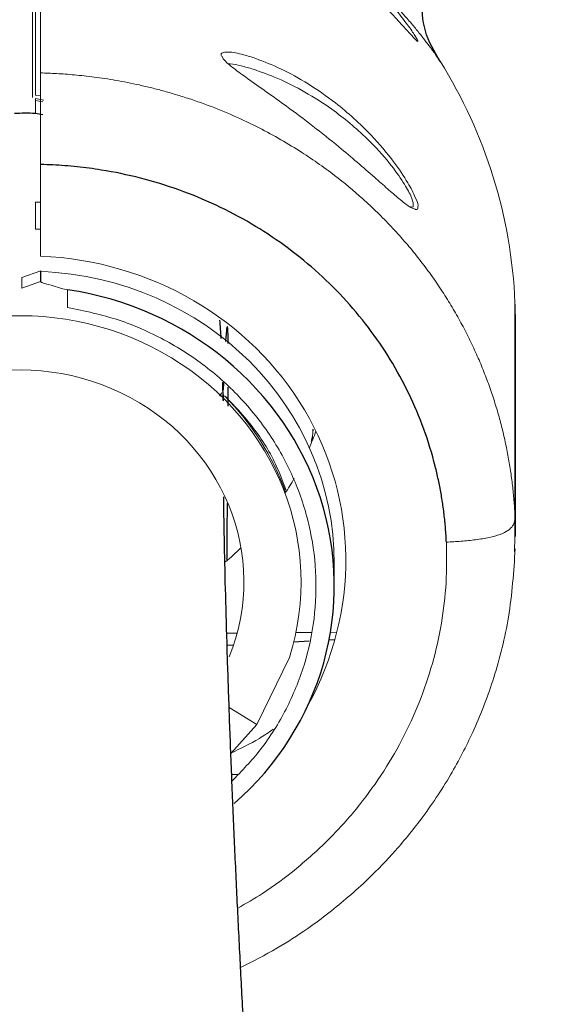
# Model space of a CAD drawing. Header units: millimetres. Extents: x 6 to 425, y 6 to 273.
# Tile 58 of 103: x 240.61 to 242.08, y 173.22 to 175.94. Entities that reach past the tile are written whole.
import ezdxf

# ---------------------------------------------------------------- set-up
doc = ezdxf.new("R2010")
doc.units = ezdxf.units.MM

msp = doc.modelspace()

# ---------------------------------------------------------------- linework, layer by layer
at = {"color": 144, "linetype": 'Continuous', "lineweight": 18}
for p, q in [((240.6454, 175.7338), (240.6454, 176.0474)), ((240.6537, 175.9716), (240.6537, 175.7352)), ((240.6454, 175.7281), (240.6454, 175.7338)), ((240.6767, 175.7215), (240.6534, 175.7254)), ((240.6534, 175.7254), (240.6534, 175.7198)), ((240.6537, 175.7352), (240.6678, 175.7333)), ((240.6534, 175.7198), (240.6738, 175.717)), ((240.6537, 175.7198), (240.6537, 175.684)), ((240.6678, 175.2904), (240.6678, 175.5433)), ((240.6678, 175.4392), (240.6537, 175.4392)), ((240.6537, 175.4392), (240.6537, 175.3644)), ((240.6537, 175.3644), (240.6678, 175.3647)), ((240.6682, 175.2499), (240.6163, 175.2309)), ((240.6163, 175.2309), (240.6163, 175.2023)), ((240.6163, 175.2023), (240.6678, 175.2201)), ((240.7424, 175.1975), (240.7424, 175.1487)), ((241.9775, 174.5709), (241.9775, 175.1623)), ((241.9787, 174.5156), (241.9787, 175.1041)), ((241.4198, 174.8121), (241.4173, 174.7832)), ((241.9775, 174.5709), (241.9769, 174.5144)), ((241.9769, 174.5144), (241.9765, 174.4746)), ((241.9765, 174.4738), (241.9769, 174.5144)), ((241.4855, 174.2513), (241.4681, 174.2512)), ((241.2103, 174.2493), (241.1816, 174.2491)), ((241.4144, 174.2508), (241.3727, 174.2505)), ((241.2651, 173.9967), (241.3548, 174.1819)), ((241.1883, 174.0434), (241.2651, 173.9967)), ((241.2651, 173.9967), (241.1931, 173.9163))]:
    msp.add_line(p, q, dxfattribs=at)
at = {"color": 7, "linetype": 'Continuous', "lineweight": 25}
for p, q in [((240.6678, 175.2484), (240.6678, 175.2201)), ((241.1716, 174.8923), (241.1705, 174.9421)), ((241.1724, 174.9405), (241.1719, 174.9202)), ((241.1728, 174.8909), (241.173, 174.9085)), ((241.4787, 174.3795), (241.4787, 174.4407)), ((241.4092, 174.2267), (241.3667, 174.2244)), ((241.4799, 174.2304), (241.4642, 174.2295)), ((241.2002, 174.2157), (241.1826, 174.2148)), ((241.2121, 173.8581), (241.1954, 173.8572))]:
    msp.add_line(p, q, dxfattribs=at)
at = {"color": 144, "linetype": 'Continuous', "lineweight": 18}
for centre, radius, start, end in [((240.612, 175.1041), 1.3667, 2.4385, 32.0053), ((240.612, 175.1041), 1.3667, 0, 2.4385), ((240.6119, 175.1041), 0.8685, 336.7375, 339.9864), ((240.6119, 175.1041), 0.8685, 327.3029, 330.5253), ((240.6119, 175.1041), 0.8685, 310.6934, 314.5115)]:
    msp.add_arc(centre, radius, start, end, dxfattribs=at)
for centre, major_axis, ratio, start_param, end_param in [((240.6103, 174.4363), (0.8894, 0.1456), 0.947378, 5.640628, 7.636211), ((240.612, 174.4259), (0.8557, 0.1452), 0.947185, 6.123862, 7.630267), ((240.612, 174.4069), (0.7109, -0.6075), 0.815887, 2.048325, 2.102127), ((240.612, 174.3932), (0.7747, -0.0214), 0.945245, 6.019875, 8.602962), ((240.6119, 174.3929), (0.6167, -0.017), 0.945245, 5.94538, 8.881736), ((240.612, 174.4018), (0.7739, -0.0431), 0.949629, 0.385061, 0.810402)]:
    msp.add_ellipse(centre, major_axis=major_axis, ratio=ratio, start_param=start_param, end_param=end_param, dxfattribs=at)
at = {"color": 7, "linetype": 'Continuous', "lineweight": 25}
msp.add_ellipse((240.612, 174.3843), major_axis=(0.8655, -0.0482), ratio=0.949629, start_param=5.514412, end_param=7.75584, dxfattribs=at)
at = {"color": 144, "linetype": 'Continuous', "lineweight": 18}
for points, knots in [([(240.6678, 176.402), (240.6678, 176.3533), (240.6678, 176.2781), (240.6678, 176.0758), (240.6678, 175.9487), (240.6678, 175.7964)], [0, 0, 0, 0, 0.5, 0.5, 1, 1, 1, 1]), ([(241.5746, 176.0524), (241.5895, 176.0374), (241.6036, 176.0225), (241.6235, 176.0002), (241.63, 175.9928), (241.6424, 175.9782), (241.6485, 175.9709), (241.6598, 175.9569), (241.6651, 175.9501), (241.675, 175.9372), (241.6796, 175.9309), (241.6922, 175.9136), (241.6986, 175.9039), (241.7042, 175.895), (241.7052, 175.8933), (241.7068, 175.8904), (241.7075, 175.8892), (241.7091, 175.8859), (241.7096, 175.8845), (241.7094, 175.8833), (241.7087, 175.8835), (241.7062, 175.8853), (241.7044, 175.887), (241.6996, 175.8919), (241.6966, 175.895), (241.6898, 175.9024), (241.6859, 175.9067), (241.6728, 175.9212), (241.6626, 175.9326), (241.6452, 175.9514), (241.6391, 175.958), (241.6265, 175.9713), (241.6199, 175.9781), (241.6065, 175.9919), (241.5995, 175.9989), (241.5851, 176.0132), (241.5778, 176.0204), (241.5554, 176.0418), (241.5401, 176.0559), (241.5165, 176.0769), (241.5085, 176.0839), (241.4923, 176.0977), (241.4841, 176.1046), (241.443, 176.1384), (241.4097, 176.1636), (241.3593, 176.199), (241.3423, 176.2104), (241.3087, 176.2323), (241.2921, 176.2426), (241.2757, 176.2525)], [0, 0, 0, 0, 0.0625, 0.0625, 0.09375, 0.09375, 0.125, 0.125, 0.15625, 0.15625, 0.1875, 0.1875, 0.25, 0.25, 0.265625, 0.265625, 0.28125, 0.28125, 0.3125, 0.3125, 0.34375, 0.34375, 0.375, 0.375, 0.40625, 0.40625, 0.4375, 0.4375, 0.5, 0.5, 0.53125, 0.53125, 0.5625, 0.5625, 0.59375, 0.59375, 0.625, 0.625, 0.6875, 0.6875, 0.71875, 0.71875, 0.75, 0.75, 0.875, 0.875, 0.9375, 0.9375, 1, 1, 1, 1]), ([(241.7709, 175.8285), (241.77, 175.8299), (241.768, 175.8329), (241.754, 175.853), (241.7376, 175.8753), (241.7219, 175.8958), (241.7028, 175.9196), (241.6745, 175.9528), (241.6343, 175.9969), (241.5947, 176.0337), (241.5746, 176.0524)], [0, 0, 0, 0, 0.156622, 0.319964, 0.404457, 0.491297, 0.580822, 0.673337, 0.834276, 1, 1, 1, 1]), ([(241.1686, 175.8415), (241.1678, 175.8426), (241.1644, 175.8477), (241.1691, 175.853), (241.1885, 175.8554), (241.2226, 175.8491), (241.2505, 175.84), (241.2619, 175.8363)], [0, 0, 0, 0, 0.046597, 0.214959, 0.421233, 0.7642, 1, 1, 1, 1]), ([(241.7006, 175.4205), (241.696, 175.4221), (241.6859, 175.4258), (241.659, 175.4474), (241.6261, 175.4758), (241.5874, 175.5101), (241.5423, 175.5494), (241.4855, 175.5974), (241.4198, 175.6497), (241.3525, 175.7004), (241.2915, 175.7439), (241.2419, 175.7788), (241.201, 175.8087), (241.1746, 175.8301), (241.17, 175.8389), (241.1686, 175.8415)], [0, 0, 0, 0, 0.062959, 0.13877, 0.206752, 0.274872, 0.357454, 0.440155, 0.552402, 0.66473, 0.750275, 0.835679, 0.903116, 0.970939, 1, 1, 1, 1]), ([(241.2619, 175.8363), (241.2846, 175.8275), (241.3319, 175.8091), (241.4066, 175.7675), (241.4746, 175.7205), (241.5328, 175.6717), (241.5887, 175.6172), (241.6412, 175.5551), (241.6823, 175.4937), (241.7036, 175.4515), (241.7119, 175.4291), (241.7095, 175.4265), (241.7094, 175.4264)], [0, 0, 0, 0, 0.121951, 0.254589, 0.387154, 0.480161, 0.573049, 0.710106, 0.817462, 0.90814, 0.99889, 1, 1, 1, 1]), ([(241.2548, 175.8067), (241.2435, 175.81), (241.221, 175.8166), (241.1982, 175.8211), (241.1881, 175.8217), (241.1867, 175.8218)], [0, 0, 0, 0, 0.458823, 0.921746, 1, 1, 1, 1]), ([(241.69, 175.4265), (241.6902, 175.4265), (241.6962, 175.4238), (241.6983, 175.4319), (241.6922, 175.4547), (241.6694, 175.4957), (241.6292, 175.5515), (241.5629, 175.6242), (241.4818, 175.6915), (241.3976, 175.745), (241.3239, 175.7824), (241.2771, 175.7988), (241.2548, 175.8067)], [0, 0, 0, 0, 0.001867, 0.076852, 0.158797, 0.241024, 0.339086, 0.465427, 0.637847, 0.761892, 0.88601, 1, 1, 1, 1]), ([(240.6678, 175.7964), (240.6678, 175.7937), (240.6678, 175.789), (240.6678, 175.7816), (240.6678, 175.7746), (240.6678, 175.7676), (240.6678, 175.7624), (240.6678, 175.7599)], [0, 0, 0, 0, 0.29022, 0.499614, 0.682177, 0.84923, 1, 1, 1, 1]), ([(240.6678, 175.7964), (240.6749, 175.7962), (240.6895, 175.7957), (240.7122, 175.7946), (240.7362, 175.7931), (240.7616, 175.791), (240.7883, 175.7883), (240.8163, 175.785), (240.8456, 175.7809), (240.8761, 175.7759), (240.9079, 175.77), (240.9408, 175.7631), (240.9749, 175.7551), (241.0101, 175.7459), (241.0463, 175.7354), (241.0835, 175.7235), (241.1574, 175.6975), (241.2594, 175.6533), (241.3785, 175.5858), (241.4759, 175.5178), (241.5464, 175.4593), (241.5976, 175.4113), (241.6359, 175.3724), (241.6719, 175.3325), (241.7058, 175.2918), (241.7374, 175.2503), (241.7669, 175.2083), (241.7942, 175.1658), (241.8195, 175.1229), (241.8427, 175.0797), (241.8638, 175.0364), (241.883, 174.9929), (241.9002, 174.9495), (241.9155, 174.9062), (241.929, 174.863), (241.9408, 174.8201), (241.9508, 174.7775), (241.9592, 174.7352), (241.9661, 174.6934), (241.9713, 174.6521), (241.9753, 174.6113), (241.9767, 174.5843), (241.9775, 174.5709)], [0, 0, 0, 0, 0.010491, 0.021667, 0.033528, 0.046073, 0.059304, 0.073219, 0.087819, 0.103103, 0.119072, 0.135726, 0.153065, 0.171088, 0.189797, 0.209189, 0.229267, 0.306615, 0.375185, 0.434974, 0.485981, 0.51411, 0.541874, 0.569272, 0.596305, 0.622973, 0.649276, 0.675213, 0.700785, 0.725992, 0.750833, 0.77531, 0.799421, 0.823167, 0.846548, 0.869565, 0.892216, 0.914502, 0.936424, 0.957981, 0.979173, 1, 1, 1, 1]), ([(240.6678, 175.7599), (240.6678, 175.7586), (240.6678, 175.756), (240.6678, 175.7518), (240.6678, 175.7475), (240.6678, 175.7432), (240.6678, 175.7401), (240.6678, 175.7386)], [0, 0, 0, 0, 0.212524, 0.418829, 0.618836, 0.812539, 1, 1, 1, 1]), ([(240.6678, 175.7386), (240.6678, 175.7369), (240.6678, 175.7335), (240.6678, 175.728), (240.6678, 175.7225), (240.6678, 175.7187), (240.6678, 175.7168)], [0, 0, 0, 0, 0.258406, 0.510931, 0.75796, 1, 1, 1, 1]), ([(240.6678, 175.7168), (240.6678, 175.7151), (240.6678, 175.7119), (240.6678, 175.7068), (240.6678, 175.7016), (240.6678, 175.6981), (240.6678, 175.6963)], [0, 0, 0, 0, 0.25134, 0.501399, 0.750762, 1, 1, 1, 1]), ([(240.6678, 175.6963), (240.6678, 175.6946), (240.6678, 175.6911), (240.6678, 175.6857), (240.6678, 175.6802), (240.6678, 175.6746), (240.6678, 175.6708), (240.6678, 175.6689)], [0, 0, 0, 0, 0.196194, 0.39407, 0.59388, 0.795814, 1, 1, 1, 1]), ([(240.6678, 175.6689), (240.6678, 175.6667), (240.6678, 175.6623), (240.6678, 175.6555), (240.6678, 175.6486), (240.6678, 175.6416), (240.6678, 175.6369), (240.6678, 175.6345)], [0, 0, 0, 0, 0.192344, 0.388574, 0.588666, 0.792527, 1, 1, 1, 1]), ([(240.6678, 175.6345), (240.6678, 175.6321), (240.6678, 175.6272), (240.6678, 175.6197), (240.6678, 175.6121), (240.6678, 175.6043), (240.6678, 175.5964), (240.6678, 175.584), (240.6678, 175.5663), (240.6678, 175.5514), (240.6678, 175.5433)], [0, 0, 0, 0, 0.077383, 0.157187, 0.239317, 0.323658, 0.410082, 0.498454, 0.728547, 1, 1, 1, 1]), ([(241.7094, 175.4264), (241.709, 175.4218), (241.7085, 175.4165), (241.7014, 175.42), (241.7006, 175.4205)], [0, 0, 0, 0, 0.874591, 1, 1, 1, 1]), ([(240.6678, 175.2201), (240.6678, 175.2196), (240.6684, 175.219), (240.6699, 175.2181), (240.6708, 175.2176), (240.674, 175.2163), (240.6764, 175.2155), (240.6791, 175.2148)], [0, 0, 0, 0, 0.25, 0.25, 0.5, 0.5, 1, 1, 1, 1]), ([(240.7424, 175.1487), (240.7896, 175.1388), (240.8817, 175.1194), (241.0096, 175.0625), (241.1245, 174.9892), (241.2246, 174.8979), (241.3076, 174.7925), (241.3705, 174.6751), (241.4122, 174.5496), (241.4307, 174.4194), (241.4265, 174.2882), (241.3987, 174.1596), (241.3486, 174.0377), (241.2816, 173.9289), (241.2234, 173.8686), (241.1961, 173.8404)], [0, 0, 0, 0, 0.081162, 0.158521, 0.23588, 0.313245, 0.390609, 0.467977, 0.545344, 0.622676, 0.700008, 0.77734, 0.854672, 0.931995, 1, 1, 1, 1]), ([(241.1788, 174.9021), (241.2029, 174.8766), (241.2565, 174.8198), (241.3125, 174.7318), (241.3362, 174.6683), (241.3452, 174.6444)], [0, 0, 0, 0, 0.337244, 0.749628, 1, 1, 1, 1]), ([(241.4146, 174.7779), (241.4156, 174.7815), (241.4189, 174.7928), (241.4192, 174.8046), (241.4194, 174.8128)], [0, 0, 0, 0, 0.31225, 1, 1, 1, 1]), ([(241.9775, 174.5709), (241.9775, 174.5667), (241.9774, 174.5624), (241.9757, 174.5538), (241.974, 174.5494), (241.968, 174.5408), (241.9637, 174.5365), (241.9523, 174.5287), (241.9451, 174.525), (241.9277, 174.5185), (241.9175, 174.5157), (241.8946, 174.5108), (241.882, 174.5087), (241.8557, 174.5053), (241.8421, 174.504), (241.815, 174.5019), (241.8015, 174.5011), (241.7881, 174.5003)], [0, 0, 0, 0, 0.125, 0.125, 0.25, 0.25, 0.375, 0.375, 0.5, 0.5, 0.625, 0.625, 0.75, 0.75, 0.875, 0.875, 1, 1, 1, 1]), ([(241.2118, 173.4891), (241.2349, 173.5023), (241.2919, 173.535), (241.3755, 173.598), (241.4622, 173.6758), (241.5403, 173.762), (241.6088, 173.8549), (241.6672, 173.9536), (241.7148, 174.0573), (241.7514, 174.1651), (241.776, 174.2758), (241.7897, 174.388), (241.7886, 174.4629), (241.7881, 174.5003)], [0, 0, 0, 0, 0.063469, 0.157043, 0.250634, 0.344354, 0.43834, 0.531634, 0.625058, 0.718915, 0.812828, 0.906413, 1, 1, 1, 1]), ([(241.22, 173.3252), (241.2537, 173.3424), (241.3177, 173.3749), (241.3979, 173.4274), (241.4632, 173.4753), (241.5191, 173.5211), (241.5813, 173.5777), (241.6513, 173.6505), (241.7301, 173.7478), (241.8036, 173.8596), (241.8697, 173.9885), (241.9238, 174.1313), (241.9658, 174.2985), (241.974, 174.419), (241.9782, 174.4823)], [0, 0, 0, 0, 0.0772832, 0.1462559, 0.1958534, 0.2432784, 0.294415, 0.36866, 0.4510951, 0.5529562, 0.644298, 0.7497029, 0.8684538, 1, 1, 1, 1]), ([(241.3101, 173.9835), (241.2975, 173.9748), (241.2599, 173.9493), (241.2197, 173.9303), (241.193, 173.9177)], [0, 0, 0, 0, 0.337932, 1, 1, 1, 1])]:
    msp.add_open_spline(points, degree=3, knots=knots, dxfattribs=at)
at = {"color": 7, "linetype": 'Continuous', "lineweight": 25}
for points, knots in [([(241.771, 175.8284), (241.7547, 175.8556), (241.7222, 175.91), (241.721, 175.9733), (241.7204, 176.005)], [0, 0, 0, 0, 0.500001, 1, 1, 1, 1]), ([(240.6743, 175.6809), (240.6672, 175.6821), (240.6412, 175.6865), (240.6146, 175.685), (240.5952, 175.684)], [0, 0, 0, 0, 0.275423, 1, 1, 1, 1]), ([(241.7881, 174.5003), (241.7878, 174.5068), (241.7871, 174.5197), (241.7857, 174.539), (241.784, 174.5583), (241.7819, 174.5775), (241.7794, 174.5966), (241.7766, 174.6157), (241.7734, 174.6348), (241.7699, 174.6538), (241.766, 174.6728), (241.7618, 174.6917), (241.7504, 174.7387), (241.7275, 174.813), (241.6859, 174.9115), (241.6347, 175.0056), (241.574, 175.0943), (241.5045, 175.177), (241.4268, 175.2529), (241.3419, 175.3211), (241.2503, 175.3811), (241.1529, 175.4325), (241.0505, 175.4747), (240.9443, 175.5073), (240.8606, 175.5246), (240.8017, 175.5333), (240.7683, 175.5372), (240.7349, 175.5402), (240.7014, 175.5424), (240.679, 175.543), (240.6678, 175.5433)], [0, 0, 0, 0, 0.01174, 0.023467, 0.035183, 0.046893, 0.0586, 0.070308, 0.08202, 0.09374, 0.105471, 0.117217, 0.128982, 0.193472, 0.258216, 0.322669, 0.386848, 0.451692, 0.516282, 0.580616, 0.644967, 0.709589, 0.77422, 0.838655, 0.903087, 0.922526, 0.941922, 0.961288, 0.980642, 1, 1, 1, 1]), ([(241.1663, 175.0626), (241.1663, 175.0626), (241.1655, 175.0807), (241.1641, 175.0973), (241.1627, 175.1139)], [0, 0, 0, 0, 0.002658, 1, 1, 1, 1]), ([(241.1857, 175.0491), (241.1857, 175.0525), (241.1855, 175.0674), (241.1849, 175.0825), (241.184, 175.0946), (241.1828, 175.0965), (241.1814, 175.0897), (241.1798, 175.0759), (241.1786, 175.0608), (241.1781, 175.0543)], [0, 0, 0, 0, 0.043276, 0.186834, 0.347802, 0.501396, 0.671076, 0.858533, 1, 1, 1, 1]), ([(241.1676, 174.9132), (241.1668, 174.912), (241.1654, 174.9096), (241.1628, 174.9056), (241.1615, 174.9037)], [0, 0, 0, 0, 0.516339, 1, 1, 1, 1]), ([(241.1857, 174.8763), (241.1858, 174.886), (241.1859, 174.9058), (241.186, 174.9205), (241.186, 174.9281)], [0, 0, 0, 0, 0.484008, 1, 1, 1, 1]), ([(228.6145, 121.1204), (228.6153, 121.0485), (228.6169, 120.9148), (228.6284, 120.7216), (228.6426, 120.5563), (228.6576, 120.4201), (228.671, 120.3144), (228.6813, 120.2403), (228.6887, 120.1901), (228.6949, 120.1493), (228.7025, 120.1013), (228.7129, 120.0378), (228.7268, 119.9578), (228.7467, 119.8498), (228.7745, 119.7098), (228.8128, 119.5331), (228.8618, 119.3266), (228.9218, 119.0945), (228.9916, 118.8467), (229.0683, 118.5941), (229.1756, 118.263), (229.3196, 117.8543), (229.5067, 117.3707), (229.705, 116.8961), (229.8801, 116.5038), (230.0256, 116.1918), (230.136, 115.9614), (230.2412, 115.7477), (230.3358, 115.5596), (230.4165, 115.402), (230.4795, 115.2806), (230.5261, 115.192), (230.5581, 115.1315), (230.5868, 115.0775), (230.6209, 115.0135), (230.669, 114.9241), (230.7318, 114.8085), (230.8084, 114.6692), (230.8941, 114.5155), (230.9852, 114.3545), (231.0775, 114.1937), (231.2308, 113.9303), (231.4475, 113.5682), (231.7325, 113.1097), (232.0099, 112.6799), (232.2808, 112.274), (232.4907, 111.9693), (232.65, 111.7429), (232.751, 111.6011), (232.8427, 111.4737), (232.9171, 111.3715), (232.9753, 111.292), (233.0189, 111.2329), (233.0567, 111.1819), (233.0979, 111.1263), (233.1517, 111.0543), (233.2242, 110.958), (233.3152, 110.838), (233.4204, 110.7011), (233.5716, 110.5067), (233.7586, 110.2708), (233.9762, 110.0034), (234.1797, 109.7592), (234.3687, 109.5376), (234.5411, 109.3397), (234.6943, 109.1672), (234.813, 109.0359), (234.9009, 108.9399), (234.9624, 108.8733), (235.0192, 108.8122), (235.0815, 108.7456), (235.159, 108.6635), (235.256, 108.5619), (235.3655, 108.4489), (235.4804, 108.332), (235.6545, 108.1578), (235.896, 107.9227), (236.1468, 107.6895), (236.3456, 107.5111), (236.4757, 107.3969), (236.5898, 107.2989), (236.6733, 107.2285), (236.73, 107.1813), (236.7758, 107.1433), (236.83, 107.0989), (236.9018, 107.0407), (236.9909, 106.9695), (237.097, 106.8863), (237.2201, 106.7921), (237.3581, 106.6893), (237.5664, 106.5391), (237.8322, 106.3578), (238.1464, 106.1611), (238.4367, 105.9953), (238.7031, 105.8573), (238.9328, 105.7498), (239.1261, 105.6679), (239.2837, 105.6069), (239.4017, 105.5652), (239.4914, 105.5355), (239.5691, 105.5109), (239.6693, 105.4813), (239.7965, 105.4473), (239.9474, 105.4122), (240.1361, 105.3763), (240.3474, 105.3478), (240.569, 105.3328), (240.7702, 105.3321), (240.9673, 105.3437), (241.1566, 105.3675), (241.3332, 105.4024), (241.4687, 105.4377), (241.5725, 105.4698), (241.6637, 105.5014), (241.7697, 105.5425), (241.8893, 105.5958), (242.0198, 105.6624), (242.1525, 105.7394), (242.2842, 105.8264), (242.4059, 105.9165), (242.5312, 106.0186), (242.6536, 106.1293), (242.7674, 106.2432), (242.8545, 106.3374), (242.925, 106.4182), (242.9889, 106.4951), (243.0536, 106.5766), (243.1397, 106.6909), (243.2473, 106.8442), (243.375, 107.0442), (243.5038, 107.2666), (243.6332, 107.5127), (243.7626, 107.784), (243.8921, 108.0843), (244.0211, 108.4157), (244.1488, 108.7804), (244.2729, 109.175), (244.4257, 109.7163), (244.5906, 110.3999), (244.7547, 111.2211), (244.8922, 112.0467), (245.0067, 112.8677), (245.1012, 113.676), (245.1787, 114.4644), (245.24, 115.2063), (245.2882, 115.8981), (245.3259, 116.537), (245.356, 117.1409), (245.38, 117.7141), (245.3994, 118.2737), (245.4182, 118.9425), (245.4341, 119.7398), (245.4442, 120.6732), (245.4466, 121.6452), (245.4407, 122.6561), (245.4265, 123.7058), (245.4038, 124.7941), (245.3731, 125.9012), (245.3347, 127.0254), (245.2891, 128.1651), (245.2355, 129.3379), (245.1741, 130.5431), (245.1049, 131.7799), (245.0279, 133.0472), (244.9324, 134.51), (244.8158, 136.1665), (244.6757, 138.0139), (244.5249, 139.8823), (244.3631, 141.7795), (244.1914, 143.7005), (244.0107, 145.6399), (243.8234, 147.5791), (243.631, 149.5117), (243.4348, 151.4314), (243.2363, 153.3314), (243.0607, 154.9826), (242.9097, 156.3865), (242.784, 157.5464), (242.6596, 158.6885), (242.537, 159.8107), (242.4165, 160.9109), (242.2988, 161.9865), (242.1879, 163.002), (242.0849, 163.9506), (241.9903, 164.8274), (241.9013, 165.6607), (241.8179, 166.4506), (241.7402, 167.1977), (241.6687, 167.8969), (241.6035, 168.5493), (241.5443, 169.1566), (241.4906, 169.7255), (241.4422, 170.2568), (241.399, 170.7513), (241.361, 171.2103), (241.3337, 171.5614), (241.3149, 171.8157), (241.3027, 171.9844), (241.2911, 172.1504), (241.2793, 172.3242), (241.2667, 172.5156), (241.2533, 172.7295), (241.2395, 172.9622), (241.2275, 173.1779), (241.2174, 173.3724), (241.209, 173.5439), (241.2012, 173.7155), (241.1941, 173.8853), (241.1879, 174.0512), (241.1826, 174.2106), (241.1783, 174.3617), (241.1752, 174.4988), (241.1736, 174.5864), (241.1732, 174.6232), (241.1732, 174.6257)], [0, 0, 0, 0, 0.003024, 0.00562, 0.007797, 0.00956, 0.010911, 0.011851, 0.012382, 0.012808, 0.013411, 0.014218, 0.015229, 0.016446, 0.018287, 0.020463, 0.022979, 0.025839, 0.028859, 0.031851, 0.034817, 0.040553, 0.046188, 0.051717, 0.057131, 0.059918, 0.06267, 0.06524, 0.06746, 0.069326, 0.070832, 0.071774, 0.072483, 0.072987, 0.073703, 0.074769, 0.076186, 0.077847, 0.079773, 0.081723, 0.083664, 0.085598, 0.091301, 0.096917, 0.102555, 0.107375, 0.112266, 0.114206, 0.116101, 0.117757, 0.119157, 0.120094, 0.120867, 0.121477, 0.122099, 0.123052, 0.124317, 0.125908, 0.127815, 0.12978, 0.133708, 0.137357, 0.140727, 0.143821, 0.146635, 0.149098, 0.151191, 0.152296, 0.153264, 0.154094, 0.154969, 0.156186, 0.157713, 0.159475, 0.161236, 0.162984, 0.167397, 0.172099, 0.174054, 0.176047, 0.177717, 0.178938, 0.179597, 0.180119, 0.180873, 0.181876, 0.183125, 0.184585, 0.186273, 0.188181, 0.190208, 0.194674, 0.198733, 0.202406, 0.205712, 0.208668, 0.210827, 0.212702, 0.214303, 0.215004, 0.21586, 0.217024, 0.218491, 0.220255, 0.222194, 0.224907, 0.227374, 0.229606, 0.231611, 0.233946, 0.235927, 0.237568, 0.238575, 0.239511, 0.240756, 0.242339, 0.243853, 0.245585, 0.247374, 0.249021, 0.250525, 0.252633, 0.254371, 0.255731, 0.256777, 0.257839, 0.258958, 0.260135, 0.26245, 0.264982, 0.267745, 0.270675, 0.273859, 0.277318, 0.281072, 0.285145, 0.289559, 0.294161, 0.302916, 0.311736, 0.320542, 0.329258, 0.33781, 0.34613, 0.354157, 0.361207, 0.367921, 0.374264, 0.380204, 0.385946, 0.391852, 0.401223, 0.410996, 0.421174, 0.431759, 0.442751, 0.45415, 0.465953, 0.47754, 0.489484, 0.501779, 0.514418, 0.527391, 0.54069, 0.554301, 0.573436, 0.592854, 0.612499, 0.63232, 0.652672, 0.673094, 0.693524, 0.713897, 0.734146, 0.754201, 0.773989, 0.786409, 0.79867, 0.810753, 0.822637, 0.834302, 0.845725, 0.85687, 0.866668, 0.876019, 0.884926, 0.893394, 0.901429, 0.909039, 0.916049, 0.922672, 0.928917, 0.934796, 0.940318, 0.945498, 0.950357, 0.952391, 0.954372, 0.956304, 0.958307, 0.960656, 0.963352, 0.966384, 0.969751, 0.972187, 0.974786, 0.977562, 0.980537, 0.983738, 0.987203, 0.990981, 0.995126, 0.999666, 1, 1, 1, 1]), ([(241.1823, 174.4522), (241.1824, 174.459), (241.1828, 174.5152), (241.1833, 174.5676), (241.1836, 174.608), (241.1836, 174.608)], [0, 0, 0, 0, 0.120928, 0.998447, 1, 1, 1, 1]), ([(239.9902, 173.3338), (239.9891, 173.3208), (239.9862, 173.2852), (239.9809, 173.2238), (239.9739, 173.1465), (239.9655, 173.0597), (239.954, 172.9471), (239.9384, 172.8039), (239.9178, 172.6291), (239.8939, 172.4388), (239.8675, 172.2376), (239.8355, 172.0034), (239.7974, 171.7342), (239.7526, 171.4282), (239.6983, 171.0659), (239.6337, 170.6436), (239.5581, 170.158), (239.478, 169.6487), (239.3941, 169.1171), (239.2974, 168.5046), (239.1881, 167.808), (239.0667, 167.0248), (238.9324, 166.1433), (238.7871, 165.1643), (238.6329, 164.0877), (238.4828, 162.992), (238.3358, 161.867), (238.198, 160.7438), (238.0696, 159.6213), (237.9517, 158.5049), (237.8444, 157.3907), (237.7481, 156.2755), (237.6635, 155.1596), (237.5909, 154.0329), (237.5311, 152.8909), (237.4856, 151.7241), (237.4585, 150.6192), (237.4479, 149.5825), (237.4511, 148.6199), (237.4685, 147.6467), (237.5015, 146.6644), (237.5482, 145.7415), (237.606, 144.8814), (237.6718, 144.0867), (237.7512, 143.29), (237.8383, 142.549), (237.9305, 141.8651), (238.0245, 141.2421), (238.1275, 140.6281), (238.2436, 140.0018), (238.3737, 139.367), (238.5189, 138.7256), (238.6734, 138.1053), (238.8366, 137.5061), (239.0081, 136.928), (239.1875, 136.3711), (239.3743, 135.8354), (239.5678, 135.3214), (239.7664, 134.829), (239.9682, 134.3577), (240.1719, 133.9057), (240.3806, 133.463), (240.5985, 133.0192), (240.8295, 132.5657), (241.0736, 132.1024), (241.3295, 131.631), (241.5952, 131.1535), (241.8686, 130.6717), (242.1468, 130.1877), (242.4255, 129.7054), (242.6984, 129.231), (242.9592, 128.7707), (243.2026, 128.3281), (243.4338, 127.8869), (243.6501, 127.4424), (243.8075, 127.0887), (243.9108, 126.8381), (243.9691, 126.69), (244.0177, 126.5611), (244.0563, 126.4543), (244.0864, 126.3679), (244.1091, 126.3006), (244.1257, 126.2501), (244.1407, 126.2036), (244.1581, 126.1489), (244.1807, 126.0744), (244.2028, 126.0005), (244.2156, 125.952), (244.2203, 125.9345)], [0, 0, 0, 0, 0.000991, 0.002719, 0.004657, 0.006821, 0.009231, 0.013061, 0.017448, 0.02213, 0.027036, 0.032157, 0.039175, 0.046528, 0.054201, 0.065149, 0.076619, 0.088571, 0.100967, 0.113771, 0.131094, 0.148976, 0.167287, 0.190819, 0.214681, 0.238736, 0.262856, 0.286927, 0.31042, 0.33368, 0.35663, 0.379201, 0.401733, 0.423914, 0.446296, 0.468878, 0.491599, 0.509509, 0.527438, 0.545359, 0.563246, 0.581075, 0.595205, 0.60928, 0.623297, 0.637255, 0.648184, 0.659081, 0.6698, 0.680255, 0.691836, 0.70312, 0.714132, 0.724897, 0.735439, 0.745782, 0.755949, 0.765955, 0.775791, 0.785453, 0.794935, 0.804299, 0.814074, 0.824369, 0.835168, 0.846447, 0.858173, 0.870301, 0.882772, 0.895512, 0.908295, 0.92085, 0.933083, 0.9449, 0.95761, 0.969773, 0.9744, 0.978615, 0.982228, 0.985269, 0.987652, 0.98956, 0.991005, 0.991996, 0.993581, 0.995744, 0.998464, 1, 1, 1, 1])]:
    msp.add_open_spline(points, degree=3, knots=knots, dxfattribs=at)
at = {"color": 144, "linetype": 'Continuous', "lineweight": 18}
for points in [[(240.6678, 175.2484), (240.6678, 175.2489), (240.6679, 175.2493), (240.6682, 175.2499)], [(240.7255, 175.2013), (240.7306, 175.1997), (240.7364, 175.1984), (240.7424, 175.1975)]]:
    msp.add_open_spline(points, degree=3, dxfattribs=at)

doc.saveas('drawing.dxf')
